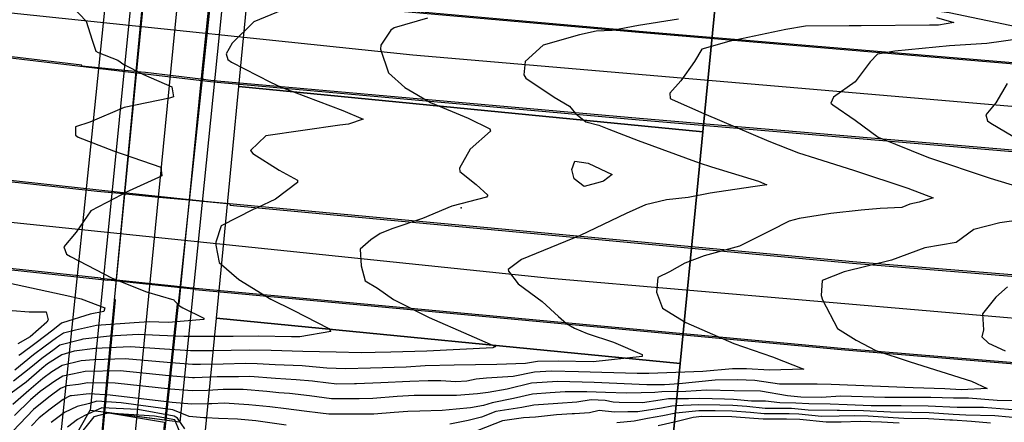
# Model space of a CAD drawing. Header units: inches. Extents: x 1364669 to 1365969, y 438680 to 440663.
# Tile 13 of 33: x 1365332 to 1365754, y 439162 to 439335. Entities that reach past the tile are written whole.
import ezdxf

# ---------------------------------------------------------------- set-up
doc = ezdxf.new("R2010")
doc.units = ezdxf.units.IN
doc.header["$MEASUREMENT"] = 0
for name, color, linetype, true_color in [('Bridge Polygons', 7, 'Continuous', 0xa71faf), ('Contour Lines 2 ft', 7, 'Continuous', 0x4b1f6a), ('Fences', 7, 'Continuous', 0xa71faf), ('Parcel Attributes', 7, 'Continuous', 0xf61fde), ('Parcel Line', 7, 'Continuous', 0xf61fde), ('Pavement_Polygons', 7, 'Continuous', 0xf61fde), ('Road Pavement', 7, 'Continuous', 0xa31f53), ('Street Centerlines', 7, 'Continuous', 0xa31f53)]:
    doc.layers.add(name, color=color, linetype=linetype, true_color=true_color)

msp = doc.modelspace()

# ---------------------------------------------------------------- linework, layer by layer
at = {"layer": 'Bridge Polygons'}
msp.add_lwpolyline([(1365426, 439413.2), (1365400.6, 439162.2), (1365362.2, 439167.2), (1365387.2, 439417)], close=True, dxfattribs=at)
at = {"layer": 'Contour Lines 2 ft'}
for points, elevation in [([(1365670.35, 439373.09), (1365667.79, 439365.69), (1365667.3, 439354.91), (1365668.27, 439352.87), (1365680.57, 439345.68), (1365684.06, 439344.75), (1365706.91, 439341.25), (1365730.79, 439338.14), (1365760.28, 439331.93)], 796), ([(1365454.31, 439343.04), (1365432.42, 439334.13), (1365423.09, 439324.85), (1365420.43, 439320.31), (1365421.26, 439317.83), (1365422.78, 439316.81), (1365439.55, 439308.1), (1365444.14, 439306.06), (1365470.59, 439296.05), (1365479.31, 439292.32), (1365473.03, 439290.17), (1365469.3, 439289.65), (1365437.5, 439285.16), (1365430.95, 439278.83), (1365431.86, 439277.47), (1365443.19, 439270.39), (1365451.07, 439266.05), (1365451.09, 439265.01), (1365441.73, 439257.95), (1365433.81, 439254.23), (1365432.08, 439253.53), (1365418.28, 439246.48), (1365415.98, 439239.52), (1365416.11, 439238.17), (1365417.44, 439230.78), (1365425.89, 439223.48), (1365439.59, 439214.93), (1365449.31, 439210.27), (1365464.61, 439202.32), (1365465.42, 439201.02), (1365452.04, 439198.79), (1365448.58, 439198.8), (1365434.3, 439199.11), (1365423.42, 439198.94), (1365402.33, 439198.89), (1365391.87, 439199.3), (1365382.75, 439199.81), (1365370.43, 439199.06), (1365359.02, 439197.73), (1365358.13, 439197.52), (1365349.11, 439195.21), (1365346.67, 439193.41), (1365341.33, 439189.47), (1365336.7, 439185.68), (1365329.26, 439179.76)], 788), ([(1365354.77, 439340.19), (1365360.41, 439334.32), (1365362.97, 439326.16), (1365364.59, 439321.53), (1365365.52, 439320.84), (1365373.95, 439317.62), (1365376.63, 439315.76), (1365385.07, 439311.49), (1365397.1, 439306.15), (1365397.85, 439301.9), (1365396.16, 439301.22), (1365376.77, 439297.33), (1365361.99, 439290.94), (1365355.76, 439288.91), (1365355.88, 439285.45), (1365356.92, 439284.57), (1365372.11, 439278.71), (1365392.51, 439271.65), (1365392.86, 439267.96), (1365391.5, 439267.27), (1365378.92, 439261.55), (1365362.35, 439252.92), (1365356.08, 439243.72), (1365350.78, 439237.47), (1365351.93, 439234.29), (1365353.6, 439233.26), (1365371.54, 439223.94), (1365386.3, 439218.16), (1365398.08, 439214.72), (1365398.18, 439214.46), (1365400.49, 439212.07), (1365401.94, 439211.31), (1365410.85, 439206.88), (1365410.86, 439206.2), (1365395.8, 439204.99), (1365387.4, 439205.22), (1365380.93, 439204.84), (1365364.77, 439203.63), (1365355.78, 439201.72), (1365350.6, 439200.35), (1365347.63, 439198.43), (1365342.8, 439194.81), (1365337.78, 439191.02), (1365329.8, 439184.45)], 786), ([(1365506.92, 439335.64), (1365492.64, 439331.45), (1365491.12, 439330.44), (1365486.9, 439324.01), (1365486.77, 439322.39), (1365490.15, 439312.11), (1365497.21, 439305.81), (1365508.26, 439299.47), (1365524.32, 439292.67), (1365533.67, 439288.05), (1365533.93, 439287.07), (1365525.23, 439279.38), (1365520.61, 439271.21), (1365520.75, 439269.82), (1365527.81, 439264.17), (1365532.85, 439259.63), (1365532.23, 439258.82), (1365517.3, 439254.89), (1365504.73, 439249.6), (1365492.06, 439245.31), (1365486.64, 439243.1), (1365482.64, 439240.39), (1365478.07, 439236.49), (1365478.38, 439229.24), (1365480.1, 439222.91), (1365485.47, 439219.7), (1365492.27, 439214.81), (1365507.6, 439207.05), (1365524.67, 439199.72), (1365536.05, 439194.7), (1365535, 439194.04), (1365506.59, 439192.68), (1365491.22, 439192.25), (1365484.45, 439192.04), (1365478.39, 439191.98), (1365467.7, 439192.26), (1365453.41, 439192.44), (1365439.77, 439192.87), (1365430.32, 439193.12), (1365414.95, 439192.78), (1365405.24, 439192.77), (1365393.99, 439193.51), (1365379.25, 439194.51), (1365364.23, 439193.73), (1365355.19, 439192.67), (1365349.97, 439191.07), (1365343.85, 439187.17), (1365341.4, 439185.16), (1365334.67, 439179.32), (1365328.18, 439174.55)], 790), ([(1365614.6, 439335.23), (1365597.44, 439332.53), (1365586.12, 439330.29), (1365579.27, 439329.99), (1365572.18, 439328.46), (1365556.58, 439324.11), (1365548.84, 439317.06), (1365548.2, 439311.24), (1365549.18, 439309.93), (1365561.2, 439301.65), (1365567.89, 439297.8), (1365570.45, 439294.65), (1365574.93, 439291.15), (1365580.46, 439289.73), (1365584.77, 439287.99), (1365597.3, 439283.05)], 792), ([(1365725.31, 439335.87), (1365732.82, 439333.83), (1365726.3, 439332.69), (1365722.32, 439332.57), (1365693.08, 439332.37), (1365687.84, 439332.39), (1365669.17, 439332.22), (1365660.64, 439330.75), (1365636.23, 439325.62), (1365624.7, 439322.27), (1365621.52, 439317.01), (1365615.69, 439308.8)], 794), ([(1365761.33, 439326.77), (1365747.01, 439324.7), (1365730.89, 439323.72), (1365707.49, 439321.46), (1365700.05, 439320.16), (1365696.86, 439316.96), (1365690.49, 439308.33), (1365681.13, 439301.71), (1365680.01, 439299.07), (1365680.87, 439298.39), (1365690.48, 439291.82), (1365700.41, 439284.55), (1365721.88, 439275.81), (1365748.39, 439266.87), (1365775.69, 439258.65)], 796), ([(1365615.69, 439308.8), (1365610.85, 439303.41), (1365611.08, 439301.16), (1365611.87, 439300.67), (1365625.5, 439294.64), (1365653.37, 439282.81), (1365666.19, 439277.81), (1365673.49, 439275.57), (1365690.21, 439270.28), (1365713.11, 439262.66), (1365723.94, 439258.43), (1365717.92, 439256.66), (1365713.98, 439255.75), (1365710.56, 439254.27), (1365701.2, 439253.85), (1365693, 439253.18), (1365680.09, 439251.82), (1365666.4, 439249.64), (1365662.21, 439248.43), (1365653.96, 439244.33), (1365640.82, 439237.8), (1365625.61, 439233.54), (1365617.29, 439230.49), (1365610.8, 439226.67), (1365605.8, 439224.21), (1365605.23, 439217.97), (1365607.79, 439211.15), (1365617.83, 439204.99), (1365638.44, 439195.94), (1365654.97, 439190.18), (1365668.48, 439184.88), (1365653.64, 439184.48), (1365643.78, 439185.05), (1365637.84, 439185.01), (1365625.06, 439183.92), (1365601.91, 439183.03), (1365596.84, 439182.99), (1365571.72, 439183.7), (1365560.17, 439184.01), (1365552.84, 439183.58), (1365543.69, 439181.8), (1365532.16, 439181.01), (1365527.8, 439180.57), (1365523.79, 439179.71), (1365519.01, 439179.44), (1365512.6, 439179.92), (1365507.15, 439179.95), (1365499.29, 439179.56), (1365486.84, 439179.1), (1365476.39, 439178.63), (1365475.52, 439178.6), (1365468.01, 439178.48), (1365458.51, 439179.66), (1365457.56, 439179.77), (1365450.59, 439180.35), (1365441.7, 439180.86), (1365430.68, 439181.72), (1365425.82, 439181.65), (1365416.64, 439181.56), (1365406.94, 439181.23), (1365405.99, 439181.26), (1365395.87, 439182.07), (1365374.98, 439184.15), (1365359.98, 439183.85), (1365354.52, 439182.76), (1365350.41, 439181.88), (1365347.01, 439179.78), (1365340.66, 439175.39), (1365336.52, 439171.77), (1365329.64, 439164.95)], 794), ([(1365755.66, 439307.63), (1365750.91, 439299.29), (1365746.52, 439294.09), (1365747.22, 439291.49), (1365748.64, 439290.52), (1365764.43, 439281.3)], 798), ([(1365597.3, 439283.05), (1365623.49, 439273.58), (1365628.74, 439271.79), (1365649.03, 439265.6), (1365652.53, 439264.08), (1365648.53, 439263.54), (1365646.55, 439263.26), (1365628.17, 439260.48), (1365618.76, 439258.67), (1365609.51, 439257.58), (1365600.48, 439255.49), (1365592.11, 439251.73), (1365572.5, 439242.34), (1365547.29, 439231.97), (1365541.58, 439227.67), (1365541.67, 439226.98), (1365545.79, 439221.52), (1365556.09, 439213.95), (1365563.18, 439207.52), (1365566.52, 439204.57), (1365570.02, 439202.57), (1365575.49, 439200.27), (1365586.75, 439196.52), (1365599.09, 439191.22), (1365599.04, 439190.33), (1365577.97, 439188.09), (1365562.97, 439188.29), (1365554.07, 439188.23), (1365548.94, 439187.36), (1365536.73, 439186.88), (1365518.32, 439186.65), (1365505.92, 439186.28), (1365497.75, 439185.76), (1365482.47, 439185.3), (1365471.66, 439185.04), (1365463.68, 439185.33), (1365454.53, 439186.23), (1365453.16, 439186.29), (1365441.58, 439186.78), (1365433.72, 439187.17), (1365428.84, 439187.28), (1365419.2, 439187.09), (1365409.4, 439186.89), (1365406.09, 439186.95), (1365395.15, 439187.78), (1365377.11, 439189.33), (1365363.73, 439188.93), (1365358.18, 439188.55), (1365350.07, 439186.53), (1365345.62, 439183.72), (1365341.79, 439180.93), (1365335.78, 439175.7), (1365328.91, 439169.75)], 792), ([(1365769.88, 439250.19), (1365752.62, 439247.74), (1365741.43, 439244.86), (1365733.75, 439239.35), (1365720.41, 439237.01), (1365706.13, 439231.78), (1365685.72, 439226.66), (1365676.3, 439223.05), (1365675.85, 439216.58), (1365676.39, 439214.69), (1365682.89, 439202.31), (1365690.9, 439197.35), (1365699.27, 439192.92), (1365714.03, 439188.05), (1365740.41, 439179.7), (1365747.17, 439176.63), (1365736.13, 439176.08), (1365731.25, 439176.35), (1365728.93, 439176.42), (1365715.32, 439176.87), (1365680.18, 439178.33), (1365674.09, 439178.49), (1365657.97, 439178.5), (1365647.43, 439180.1), (1365639.99, 439180.35), (1365630.36, 439180.22), (1365614.94, 439178.56), (1365608.61, 439178.15), (1365601.07, 439178.22), (1365578.48, 439179.21), (1365562.81, 439179.59), (1365551.61, 439178.94), (1365541.07, 439176.32), (1365532.9, 439174.94), (1365528.38, 439174.33), (1365519.32, 439173.67), (1365512.85, 439173.65), (1365501.25, 439173.58), (1365493.89, 439173.23), (1365483.46, 439172.3), (1365477.51, 439172.13), (1365471.87, 439172.11), (1365465.73, 439172.16), (1365456.23, 439173.46), (1365447.61, 439174.45), (1365443.06, 439174.77), (1365437.92, 439175.35), (1365427.82, 439176.24), (1365420.1, 439176.16), (1365419.15, 439176.11), (1365412.48, 439175.69), (1365405.9, 439175.57), (1365396.59, 439176.36), (1365372.84, 439178.97), (1365361.07, 439179.1), (1365357.14, 439178.38), (1365352.06, 439177.72), (1365349.42, 439176.54), (1365344.88, 439173.38), (1365338.58, 439168.37), (1365337.76, 439167.57), (1365328.93, 439158.23)], 796), ([(1365323.77, 439222.76), (1365353.36, 439216.25), (1365358.3, 439215.07), (1365368.45, 439211.19), (1365368.04, 439209.66), (1365362.09, 439208.56), (1365350.23, 439204.83), (1365349.84, 439204.61), (1365346.14, 439201.64), (1365338.92, 439196.21), (1365332.25, 439191.19), (1365331.47, 439190.72)], 784), ([(1365755.8, 439220.29), (1365750.81, 439215.83), (1365745.07, 439208.66), (1365745.48, 439201.84), (1365744.85, 439198.74), (1365747.76, 439196.12), (1365754.78, 439192.79)], 798), ([(1365328.64, 439210.11), (1365335.87, 439209.49), (1365343.28, 439209.5), (1365344.05, 439206.06), (1365343.51, 439205.04), (1365336.39, 439198.78), (1365331.05, 439195.75)], 782), ([(1365768.38, 439171.3), (1365751.36, 439171.41), (1365739.13, 439172.42), (1365732.74, 439172.43), (1365722.93, 439172.7), (1365703.27, 439172.8), (1365684.11, 439173.26), (1365676.05, 439172.73), (1365667.16, 439172.83), (1365661.36, 439173.45), (1365649.84, 439175.43), (1365638.51, 439175.57), (1365626.66, 439175.92), (1365617.73, 439175.35), (1365607.53, 439175.17), (1365604.5, 439174.86), (1365598.67, 439174.79), (1365592.28, 439174.6), (1365583.35, 439174.89), (1365575.34, 439175.15), (1365566.06, 439175.22), (1365559.58, 439174.79), (1365551.93, 439174.16), (1365543.79, 439172.27), (1365534.6, 439170.47), (1365530.92, 439169.25), (1365525.43, 439168.29), (1365519.21, 439167.69), (1365513.22, 439167.16), (1365503.64, 439166.88), (1365498.52, 439166.69), (1365492.62, 439166.33), (1365483.92, 439165.65), (1365476.3, 439165.61), (1365464.5, 439165.64), (1365461.02, 439166.07), (1365454.03, 439166.84), (1365446.22, 439167.9), (1365439.2, 439168.78), (1365430.18, 439169.6), (1365419.59, 439170.34), (1365414.39, 439170.07), (1365413.23, 439170.02), (1365405.8, 439169.88), (1365397.31, 439170.66), (1365370.71, 439173.78), (1365361.66, 439174.28), (1365354.09, 439173.51), (1365353.47, 439173.41), (1365350.51, 439171.91), (1365344.98, 439167.68), (1365340.21, 439163.98), (1365336.89, 439160.58)], 798), ([(1365767.06, 439166.71), (1365745.5, 439168.49), (1365734.24, 439168.51), (1365721.77, 439169.03), (1365710.24, 439169.13), (1365697.29, 439169.17), (1365687.08, 439169.56), (1365679.77, 439169.83), (1365670.54, 439169.98), (1365664.96, 439170.36), (1365658.14, 439170.5), (1365651.98, 439171.23), (1365645.95, 439171.23), (1365638.31, 439171.85), (1365634.33, 439171.96), (1365623.82, 439172.25), (1365618.97, 439172.23), (1365610.31, 439172.19), (1365606.77, 439171.57), (1365599.21, 439170.45), (1365589.12, 439170.61), (1365586.56, 439170.71), (1365583.11, 439171.42), (1365577.17, 439171.73), (1365571.01, 439170.81), (1365562.89, 439170.13), (1365552.58, 439169.43), (1365547.4, 439168.47), (1365536.24, 439166.72), (1365530.05, 439164.29), (1365524.41, 439162.88), (1365516.53, 439161.33)], 800), ([(1365446.21, 439160.92), (1365433.25, 439162.69), (1365425.41, 439163.5), (1365417.24, 439163.74), (1365411.95, 439163.98), (1365410.91, 439164.01), (1365404.56, 439164.55), (1365397.57, 439167.51), (1365375.47, 439170.46), (1365364.97, 439171.16), (1365361.85, 439170.13), (1365356.48, 439168.93), (1365351.14, 439166.33), (1365345.35, 439161.94)], 800)]:
    msp.add_lwpolyline(points, dxfattribs=dict(at, elevation=elevation))
at = {"layer": 'Contour Lines 2 ft', "elevation": 790}
msp.add_lwpolyline([(1365568.83, 439270.63), (1365570.17, 439274.19), (1365575.89, 439273.41), (1365586.2, 439268.47), (1365582.48, 439265.63), (1365581.04, 439265.16), (1365574.14, 439263.41), (1365569.9, 439266.58)], close=True, dxfattribs=at)
at = {"layer": 'Contour Lines 2 ft'}
for points in [[(1365402.68, 439159.25, 802), (1365399.56, 439163.87, 802), (1365398.13, 439164.75, 802), (1365382.6, 439167.61, 802), (1365367.13, 439168.29, 802), (1365359.82, 439165.06, 802), (1365356.71, 439163.35, 802), (1365352.31, 439160.02, 802)], [(1365768.82, 439163.2, 802), (1365750.48, 439164.89, 802), (1365737.94, 439165.13, 802), (1365732.47, 439165.51, 802), (1365722.17, 439166.22, 802), (1365714.79, 439166.26, 802), (1365705.57, 439166.38, 802), (1365694.03, 439166.99, 802), (1365683.78, 439167.21, 802), (1365682.68, 439167.19, 802), (1365670.3, 439167.29, 802), (1365663.19, 439168.05, 802), (1365651.89, 439167.95, 802), (1365643.91, 439168.89, 802), (1365638.03, 439169.36, 802), (1365632.32, 439169.5, 802), (1365623.3, 439169.63, 802), (1365613.36, 439169.19, 802), (1365611.72, 439169.07, 802), (1365607.31, 439168.19, 802), (1365597.19, 439166.53, 802), (1365592.9, 439166.55, 802), (1365587.14, 439166.45, 802), (1365580.59, 439167.12, 802), (1365576.41, 439166.13, 802), (1365569.95, 439165.74, 802), (1365568.99, 439165.69, 802), (1365562.27, 439165.28, 802), (1365553.25, 439164.31, 802), (1365548.11, 439164.05, 802), (1365539.04, 439162.75, 802), (1365528.5, 439158.55, 802)], [(1365400.27, 439158.54, 804), (1365398.48, 439163.09, 804), (1365389.72, 439164.77, 804), (1365369.76, 439166.05, 804), (1365363.65, 439164.5, 804), (1365363.06, 439163.72, 804), (1365356.7, 439155.65, 804)], [(1365748.53, 439161.75, 804), (1365740.42, 439162.44, 804), (1365732.2, 439162.96, 804), (1365731.07, 439163.06, 804), (1365721.98, 439163.63, 804), (1365711.37, 439163.74, 804), (1365706.81, 439164.01, 804), (1365696, 439164.68, 804), (1365690.03, 439164.87, 804), (1365683.59, 439164.67, 804), (1365676, 439164.63, 804), (1365666.27, 439165.64, 804), (1365662.12, 439165.76, 804), (1365651.46, 439165.7, 804), (1365645.48, 439166.34, 804), (1365637.74, 439166.88, 804), (1365630.31, 439167.03, 804), (1365623.42, 439167.06, 804), (1365613.5, 439165.95, 804), (1365607.96, 439164.8, 804), (1365601.37, 439163.66, 804), (1365595.59, 439162.54, 804), (1365588.13, 439161.9, 804)], [(1365709.38, 439161.72, 806), (1365701.72, 439162.16, 806), (1365692.68, 439162.48, 806), (1365684.5, 439162.15, 806), (1365678.09, 439162.17, 806), (1365666.67, 439163.27, 806), (1365661.05, 439163.48, 806), (1365651.04, 439163.44, 806), (1365647.04, 439163.78, 806), (1365637.46, 439164.39, 806), (1365624.59, 439164.59, 806), (1365620.98, 439164.09, 806), (1365614.11, 439162.47, 806), (1365605.95, 439160.61, 806)]]:
    msp.add_polyline3d(points, dxfattribs=at)
at = {"layer": 'Fences'}
msp.add_lwpolyline([(1365362, 439167.2), (1365324.8, 439101.8), (1365037.8, 439133.6), (1364726, 439165.8), (1364669.24, 439172.88)], dxfattribs=at)
at = {"layer": 'Parcel Attributes'}
msp.add_point((1365521.4, 439254.16), dxfattribs=at)
at = {"layer": 'Parcel Line'}
for points in [[(1364710.51, 439523.93), (1364789.71, 439512.65), (1364917.86, 439494.34), (1364947.47, 439490.44), (1365038.01, 439478.52), (1365275.2, 439448), (1365349.2, 439449.8), (1365378.35, 439446.72), (1365369.72, 439353.22), (1365362.63, 439284.57), (1365353.34, 439194.62), (1365343.22, 439097.01), (1365342.36, 439088.77), (1364975.22, 439141.37), (1364908.24, 439150.97), (1364759.23, 439168.21), (1364669.24, 439178.62), (1364669.24, 439529.8)], [(1365634.84, 439386.38), (1365625.13, 439286.86), (1365425.92, 439306.3), (1365435.57, 439405.83)], [(1365833.6, 439384.53), (1365969.24, 439379.39), (1365969.24, 439087.14), (1365924.4, 439090.76), (1365608.48, 439116.31), (1365615.41, 439187.34), (1365622.68, 439261.82), (1365625.13, 439286.86), (1365634.84, 439386.38), (1365635.39, 439392.05)], [(1365625.13, 439286.86), (1365622.68, 439261.82), (1365615.41, 439187.34), (1365416.28, 439206.77), (1365423.17, 439277.93), (1365425.92, 439306.3)], [(1365615.41, 439187.34), (1365608.48, 439116.31), (1365602.16, 439051.55), (1365415.83, 439078.24), (1365403.98, 439079.94), (1365404.94, 439089.81), (1365416.28, 439206.77)]]:
    msp.add_lwpolyline(points, close=True, dxfattribs=at)
at = {"layer": 'Pavement_Polygons'}
for points in [[(1365038.94, 439390.9), (1365365.07, 439351.96), (1365383.63, 439349.74), (1365384.75, 439349.61), (1365384.74, 439349.48), (1365385.73, 439349.37), (1365385.74, 439349.49), (1365385.78, 439349.49), (1365411.37, 439346.43), (1365413.29, 439346.21), (1365420.65, 439345.37), (1365437.09, 439343.9), (1365600.96, 439329.3), (1365860.56, 439307.5)], [(1365857.44, 439270.5), (1365597.84, 439292.5), (1365416.62, 439308.65), (1365413.85, 439308.9), (1365410.64, 439309.28), (1365410.68, 439309.73), (1365409.7, 439309.85), (1365409.69, 439309.85), (1365409.69, 439309.82), (1365409.64, 439309.4), (1365385.79, 439312.25), (1365382.25, 439312.61), (1365382.28, 439313.02), (1365382.2, 439313.03), (1365381.29, 439313.13), (1365381.25, 439312.71), (1365358.52, 439315.02), (1365358.6, 439315.5), (1365034.06, 439354.3)], [(1365413.54, 439346.17), (1365409.84, 439311.27), (1365409.7, 439309.85), (1365404.54, 439257.56), (1365400.86, 439220.25), (1365400.12, 439212.76), (1365399.41, 439212.81), (1365394.29, 439164.44), (1365394.14, 439163.04), (1365369.23, 439166.28), (1365368.4, 439166.39), (1365368.5, 439167.55), (1365372.96, 439214.63), (1365372.54, 439214.66), (1365373.36, 439223.11), (1365377, 439260.09), (1365382.2, 439313.03), (1365384.75, 439339.03)], [(1365281.74, 439270.5), (1365365.09, 439261.42), (1365376.28, 439260.29), (1365376.27, 439260.15), (1365377, 439260.09), (1365377.27, 439260.06), (1365377.28, 439260.18), (1365390.06, 439258.89), (1365404.54, 439257.56), (1365422.34, 439255.93), (1365422.09, 439255.39), (1365689.36, 439230.5), (1365874.96, 439215.29)], [(1365875.04, 439178.11), (1365686.04, 439193.7), (1365407.27, 439219.62), (1365406.45, 439219.7), (1365405.84, 439219.76), (1365405.82, 439219.73), (1365400.86, 439220.25), (1365373.36, 439223.11), (1365366.68, 439223.8), (1365366.69, 439223.96), (1365277.86, 439233.5)]]:
    msp.add_lwpolyline(points, dxfattribs=at)
msp.add_polyline3d([(1365361.88, 439091.58, 0), (1365368.4, 439166.39, 0), (1365369.23, 439166.28, 0), (1365394.04, 439162.09, 0), (1365391.16, 439135.8, 0)], dxfattribs=at)
at = {"layer": 'Road Pavement'}
for p, q in [((1365391.6, 439416.6), (1365368, 439167.6)), ((1365421.2, 439413.8), (1365394.79, 439164.39))]:
    msp.add_line(p, q, dxfattribs=at)
for points in [[(1364669.24, 439405.23), (1364782.6, 439389), (1365034, 439353.8), (1365379.5, 439312.5)], [(1365373.77, 439260.97), (1365281.8, 439271), (1365217.8, 439278.4), (1365153.6, 439286), (1365089.6, 439294.2), (1365025.4, 439302.4), (1364961.4, 439311), (1364897.4, 439320), (1364833.6, 439329.2), (1364769.8, 439338.8), (1364669.24, 439353.25)], [(1365420.3, 439345.9), (1365601, 439329.8), (1365860.6, 439308), (1365875, 439306.8), (1365969.24, 439298.98)], [(1364669.24, 439314.67), (1364764.2, 439301.2), (1364828.2, 439291.6), (1364892.2, 439282.4), (1364956.4, 439273.4), (1365020.6, 439264.8), (1365084.8, 439256.4), (1365149.2, 439248.4), (1365213.4, 439240.4), (1365277.8, 439233), (1365369.63, 439223.15)], [(1365379.5, 439312.5), (1365413.8, 439308.4), (1365416.58, 439308.15)], [(1365416.58, 439308.15), (1365597.8, 439292), (1365857.4, 439270), (1365875, 439268.54), (1365969.24, 439260.71)], [(1365411.19, 439256.91), (1365410.2, 439257), (1365373.77, 439260.97)], [(1365969.24, 439208.07), (1365875, 439215.79), (1365689.4, 439231), (1365411.19, 439256.91)], [(1365407.22, 439219.12), (1365406.4, 439219.2), (1365369.63, 439223.15)], [(1365407.22, 439219.12), (1365686, 439193.2), (1365875, 439177.61), (1365969.24, 439169.83)], [(1365368, 439167.6), (1365361.38, 439091.62), (1365357.1, 439042.47), (1365353.4, 439000), (1365350.6, 438968.4)], [(1365394.79, 439164.39), (1365391.66, 439135.75)]]:
    msp.add_lwpolyline(points, dxfattribs=at)
at = {"layer": 'Street Centerlines'}
for points in [[(1365344.26, 438679.64), (1365348.37, 438776.53), (1365363.37, 438985.31), (1365366, 439000.13), (1365374.12, 439081.84), (1365393.63, 439280.56), (1365448.75, 439842.69)], [(1365969.24, 439279.92), (1365876.2, 439287.57), (1365500.6, 439319.7), (1365328.15, 439337.76), (1364848.26, 439398.98), (1364669.24, 439424.52)], [(1364669.24, 439333.54), (1364833.92, 439309.97), (1365053.21, 439279.69), (1365196.95, 439261.61), (1365559.76, 439224.01), (1365898.73, 439194.75), (1365969.24, 439188.78)]]:
    msp.add_lwpolyline(points, dxfattribs=at)

doc.saveas('drawing.dxf')
